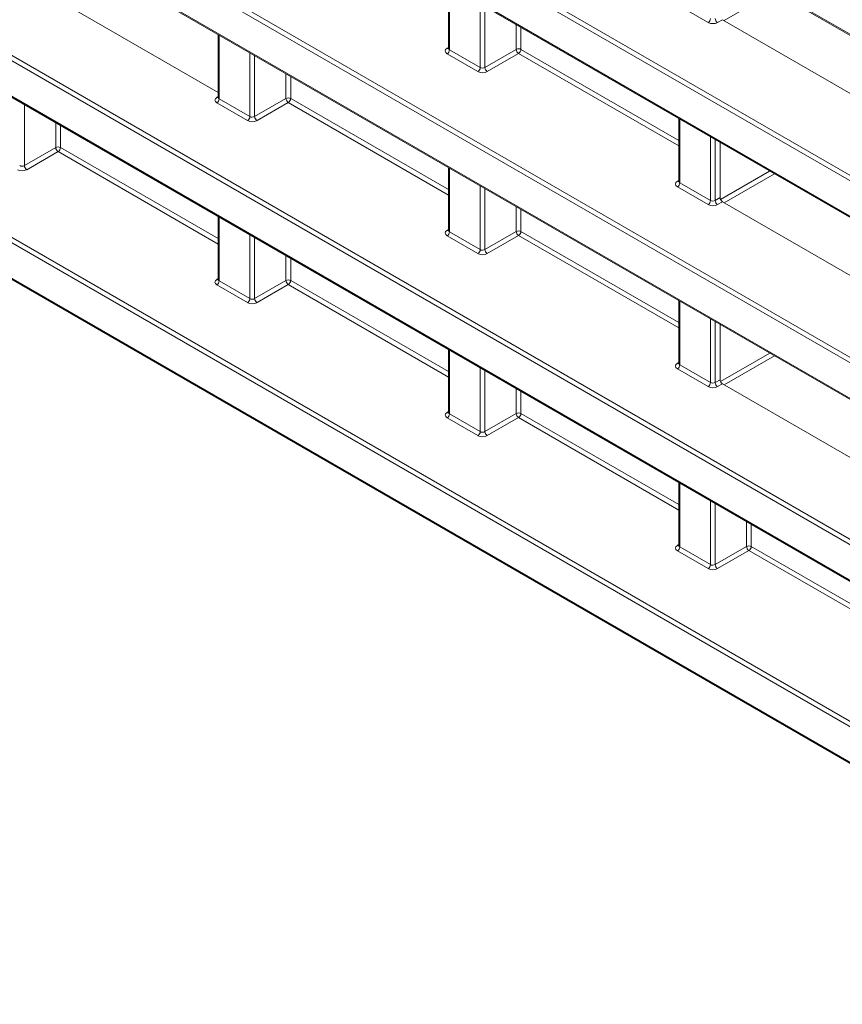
# Model space of a CAD drawing. Header units: millimetres. Extents: x 0 to 1118, y 0 to 864.
# Tile 37 of 156: x 817 to 829, y 256 to 271. Entities that reach past the tile are written whole.
import ezdxf

# ---------------------------------------------------------------- set-up
doc = ezdxf.new("R2010")
doc.units = ezdxf.units.MM

msp = doc.modelspace()

# ---------------------------------------------------------------- linework, layer by layer
at = {"color": 9, "linetype": 'Continuous', "lineweight": 0}
for p, q in [((764.804, 308.294), (863.535, 251.298)), ((863.535, 249.107), (764.804, 306.102)), ((764.839, 306.163), (863.569, 249.167)), ((764.804, 305.57), (863.535, 248.574)), ((863.535, 246.383), (764.804, 303.378)), ((764.839, 303.439), (863.569, 246.443)), ((764.804, 302.846), (863.535, 245.85)), ((764.839, 300.715), (863.569, 243.719)), ((863.535, 243.658), (764.804, 300.654)), ((764.804, 300.122), (863.535, 243.126)), ((846.65, 250.681), (764.804, 297.93)), ((764.839, 297.991), (846.685, 250.742)), ((764.804, 297.398), (846.65, 250.149)), ((823.529, 271.652), (823.529, 270.7)), ((828.392, 271.569), (827.64, 271.135)), ((823.99, 270.434), (823.99, 271.386)), ((824.06, 271.346), (824.06, 270.435)), ((827.402, 271.107), (826.941, 271.373)), ((827.615, 271.149), (827.542, 271.107)), ((824.529, 270.705), (824.529, 271.075)), ((824.599, 271.035), (824.599, 270.705)), ((820.082, 270.918), (820.082, 269.966)), ((823.493, 270.721), (823.514, 270.734)), ((823.529, 270.7), (823.99, 270.434)), ((824.06, 270.435), (824.529, 270.705)), ((824.599, 270.705), (826.962, 269.341)), ((820.543, 269.699), (820.543, 270.652)), ((820.613, 270.612), (820.613, 269.701)), ((823.955, 270.373), (823.494, 270.639)), ((824.564, 270.644), (824.095, 270.373)), ((826.962, 269.26), (824.564, 270.644)), ((821.082, 269.971), (821.082, 270.341)), ((821.152, 270.3), (821.152, 269.971)), ((820.046, 269.987), (820.067, 270)), ((820.082, 269.966), (820.543, 269.699)), ((820.613, 269.701), (821.082, 269.971)), ((821.152, 269.971), (823.514, 268.607)), ((817.166, 269.878), (817.166, 268.966)), ((820.508, 269.639), (820.047, 269.905)), ((821.117, 269.91), (820.648, 269.639)), ((823.514, 268.526), (821.117, 269.91)), ((826.976, 269.662), (826.976, 268.71)), ((817.635, 269.237), (817.635, 269.607)), ((817.705, 269.566), (817.705, 269.237)), ((827.437, 268.444), (827.437, 269.396)), ((827.507, 269.356), (827.507, 268.445)), ((817.166, 268.966), (817.635, 269.237)), ((817.705, 269.237), (820.067, 267.873)), ((817.67, 269.176), (817.201, 268.905)), ((820.067, 267.792), (817.67, 269.176)), ((823.529, 268.928), (823.529, 267.976)), ((826.94, 268.731), (826.962, 268.744)), ((827.586, 268.46), (828.322, 268.885)), ((828.393, 268.844), (827.641, 268.41)), ((823.99, 267.71), (823.99, 268.662)), ((824.06, 268.622), (824.06, 267.711)), ((827.402, 268.383), (826.941, 268.649)), ((826.976, 268.71), (827.437, 268.444)), ((827.507, 268.445), (827.58, 268.487)), ((824.529, 267.981), (824.529, 268.351)), ((824.599, 268.31), (824.599, 267.981)), ((827.615, 268.425), (827.542, 268.383)), ((820.082, 268.194), (820.082, 267.241)), ((823.493, 267.997), (823.514, 268.01)), ((820.543, 266.975), (820.543, 267.928)), ((820.613, 267.888), (820.613, 266.976)), ((823.955, 267.649), (823.494, 267.915)), ((823.529, 267.976), (823.99, 267.71)), ((824.06, 267.711), (824.529, 267.981)), ((824.564, 267.92), (824.095, 267.649)), ((826.962, 266.536), (824.564, 267.92)), ((824.599, 267.981), (826.962, 266.617)), ((821.082, 267.247), (821.082, 267.617)), ((821.152, 267.576), (821.152, 267.247)), ((820.046, 267.263), (820.067, 267.276)), ((820.508, 266.915), (820.047, 267.181)), ((820.082, 267.241), (820.543, 266.975)), ((820.613, 266.976), (821.082, 267.247)), ((821.117, 267.186), (820.648, 266.915)), ((823.514, 265.802), (821.117, 267.186)), ((821.152, 267.247), (823.514, 265.883)), ((826.976, 266.938), (826.976, 265.986)), ((827.437, 265.72), (827.437, 266.672)), ((827.507, 266.632), (827.507, 265.721)), ((823.529, 266.204), (823.529, 265.251)), ((827.586, 265.735), (828.323, 266.161)), ((828.394, 266.12), (827.642, 265.686)), ((826.94, 266.007), (826.962, 266.02)), ((826.976, 265.986), (827.437, 265.72)), ((823.99, 264.985), (823.99, 265.938)), ((824.06, 265.898), (824.06, 264.986)), ((827.402, 265.659), (826.941, 265.925)), ((827.507, 265.721), (827.58, 265.762)), ((827.615, 265.701), (827.542, 265.659)), ((824.529, 265.257), (824.529, 265.627)), ((824.599, 265.586), (824.599, 265.257)), ((823.493, 265.273), (823.514, 265.286)), ((823.529, 265.251), (823.99, 264.985)), ((824.06, 264.986), (824.529, 265.257)), ((824.599, 265.257), (826.962, 263.893)), ((823.955, 264.925), (823.494, 265.191)), ((824.564, 265.196), (824.095, 264.925)), ((826.962, 263.812), (824.564, 265.196)), ((826.976, 264.214), (826.976, 263.261)), ((827.437, 262.995), (827.437, 263.948)), ((827.507, 263.908), (827.507, 262.996)), ((827.976, 263.267), (827.976, 263.637)), ((828.046, 263.596), (828.046, 263.267)), ((826.94, 263.283), (826.962, 263.296)), ((827.402, 262.935), (826.941, 263.201)), ((826.976, 263.261), (827.437, 262.995)), ((827.507, 262.996), (827.976, 263.267)), ((828.011, 263.206), (827.542, 262.935)), ((830.409, 261.822), (828.011, 263.206)), ((828.046, 263.267), (830.409, 261.903))]:
    msp.add_line(p, q, dxfattribs=at)
at = {"color": 7, "linetype": 'Continuous', "lineweight": 15}
for p, q in [((764.814, 308.271), (863.545, 251.276)), ((764.814, 305.547), (863.545, 248.552)), ((764.814, 302.823), (863.545, 245.827)), ((764.814, 300.099), (863.545, 243.103)), ((764.814, 297.375), (846.661, 250.126)), ((817.274, 271.671), (820.067, 270.058)), ((823.514, 271.661), (823.514, 270.72)), ((827.615, 271.149), (830.409, 269.537)), ((820.067, 270.927), (820.067, 269.986)), ((823.514, 270.721), (823.513, 270.714)), ((820.067, 269.987), (820.066, 269.98)), ((826.962, 269.671), (826.962, 268.73)), ((827.58, 268.487), (827.58, 269.314)), ((823.514, 268.937), (823.514, 267.996)), ((826.961, 268.731), (826.96, 268.724)), ((827.615, 268.425), (830.409, 266.813)), ((820.067, 268.203), (820.067, 267.262)), ((823.514, 267.997), (823.513, 267.99)), ((820.067, 267.263), (820.066, 267.256)), ((826.962, 266.947), (826.962, 266.006)), ((827.58, 265.762), (827.58, 266.59)), ((823.514, 266.213), (823.514, 265.272)), ((826.961, 266.007), (826.96, 266)), ((827.615, 265.701), (830.409, 264.088)), ((823.514, 265.273), (823.513, 265.266)), ((826.962, 264.223), (826.962, 263.282)), ((826.961, 263.283), (826.96, 263.276))]:
    msp.add_line(p, q, dxfattribs=at)
at = {"color": 9, "linetype": 'Continuous', "lineweight": 0}
for centre, radius, start, end in [((827.36, 271.171), 0.077, 303.2297, 357.3477), ((827.586, 271.174), 0.0793, 183.5222, 236.4778), ((823.508, 270.744), 0.0279, 236.5133, 281.7062), ((823.452, 270.703), 0.077, 303.2297, 357.3477), ((824.564, 270.637), 0.077, 62.6565, 116.7662), ((824.608, 270.71), 0.0793, 183.5222, 236.4778), ((824.522, 270.709), 0.077, 303.2297, 357.3477), ((823.913, 270.437), 0.077, 303.2297, 357.3477), ((824.139, 270.439), 0.0793, 183.5222, 236.4778), ((820.061, 270.01), 0.0279, 236.5278, 281.5634), ((820.005, 269.969), 0.077, 303.2297, 357.3477), ((821.116, 269.902), 0.077, 62.6565, 116.7662), ((821.161, 269.976), 0.0793, 183.5222, 236.4778), ((821.075, 269.974), 0.077, 303.2297, 357.3477), ((820.466, 269.703), 0.077, 303.2297, 357.3477), ((820.692, 269.705), 0.0793, 183.5222, 236.4778), ((817.669, 269.168), 0.077, 62.6565, 116.7662), ((817.714, 269.242), 0.0793, 183.5222, 236.4778), ((817.628, 269.24), 0.077, 303.2297, 357.3477), ((817.245, 268.971), 0.0793, 183.5222, 236.4778), ((826.956, 268.754), 0.0279, 236.5133, 281.7062), ((826.899, 268.713), 0.077, 303.2297, 357.3477), ((827.36, 268.447), 0.077, 303.2297, 357.3477), ((827.586, 268.449), 0.0793, 183.5222, 236.4778), ((823.508, 268.02), 0.0279, 236.5278, 281.5634), ((823.452, 267.979), 0.077, 303.2297, 357.3477), ((824.564, 267.912), 0.077, 62.6565, 116.7662), ((824.608, 267.986), 0.0793, 183.5222, 236.4778), ((824.522, 267.984), 0.077, 303.2297, 357.3477), ((824.139, 267.715), 0.0793, 183.5222, 236.4778), ((823.913, 267.713), 0.077, 303.2297, 357.3477), ((820.061, 267.286), 0.0279, 236.5133, 281.7062), ((820.005, 267.245), 0.077, 303.2297, 357.3477), ((821.116, 267.178), 0.077, 62.6565, 116.7662), ((821.161, 267.252), 0.0793, 183.5222, 236.4778), ((821.075, 267.25), 0.077, 303.2297, 357.3477), ((820.466, 266.979), 0.077, 303.2297, 357.3477), ((820.692, 266.981), 0.0793, 183.5222, 236.4778), ((826.956, 266.03), 0.0279, 236.5278, 281.5634), ((826.899, 265.989), 0.077, 303.2297, 357.3477), ((827.36, 265.723), 0.077, 303.2297, 357.3477), ((827.586, 265.725), 0.0793, 183.5222, 236.4778), ((823.508, 265.296), 0.0279, 236.5133, 281.7062), ((823.452, 265.255), 0.077, 303.2297, 357.3477), ((824.564, 265.188), 0.077, 62.6565, 116.7662), ((824.608, 265.262), 0.0793, 183.5222, 236.4778), ((824.522, 265.26), 0.077, 303.2297, 357.3477), ((823.913, 264.989), 0.077, 303.2297, 357.3477), ((824.139, 264.991), 0.0793, 183.5222, 236.4778), ((826.956, 263.306), 0.0279, 236.5133, 281.7062), ((826.899, 263.265), 0.077, 303.2297, 357.3477), ((828.011, 263.198), 0.077, 62.6565, 116.7662), ((828.055, 263.272), 0.0793, 183.5222, 236.4778), ((827.969, 263.27), 0.077, 303.2297, 357.3477), ((827.586, 263.001), 0.0793, 183.5222, 236.4778), ((827.36, 262.999), 0.077, 303.2297, 357.3477)]:
    msp.add_arc(centre, radius, start, end, dxfattribs=at)
for centre, major_axis, ratio, start_param, end_param in [((827.473, 271.149), (0.1, 0.0015), 0.587275, 3.917956, 5.471299), ((823.565, 270.681), (0.1, 0.0015), 0.587275, 2.364613, 3.917956), ((823.564, 270.721), (0.05, 0.0016), 0.597067, 3.122887, 3.908285), ((824.026, 270.415), (0.1, 0.0015), 0.587275, 3.917956, 5.471299), ((824.025, 270.455), (0.05, 0.0016), 0.597067, 3.908285, 5.461628), ((820.118, 269.947), (0.1, 0.0015), 0.587275, 2.364613, 3.917956), ((820.117, 269.987), (0.05, 0.0016), 0.597067, 3.122887, 3.908285), ((820.579, 269.681), (0.1, 0.0015), 0.587275, 3.917956, 5.471299), ((820.578, 269.721), (0.05, 0.0016), 0.597067, 3.908285, 5.461628), ((817.132, 268.947), (0.1, 0.0015), 0.587275, 3.917956, 5.471299), ((817.131, 268.987), (0.05, 0.0016), 0.597067, 3.908285, 5.461628), ((827.012, 268.691), (0.1, 0.0015), 0.587275, 2.364613, 3.917956), ((827.012, 268.731), (0.05, 0.0016), 0.597067, 3.122887, 3.908285), ((827.473, 268.425), (0.1, 0.0015), 0.587275, 3.917956, 5.471299), ((827.472, 268.465), (0.05, 0.0016), 0.597067, 3.908285, 5.461628), ((823.565, 267.957), (0.1, 0.0015), 0.587275, 2.364613, 3.917956), ((823.564, 267.997), (0.05, 0.0016), 0.597067, 3.122887, 3.908285), ((824.025, 267.731), (0.05, 0.0016), 0.597067, 3.908285, 5.461628), ((824.026, 267.691), (0.1, 0.0015), 0.587275, 3.917956, 5.471299), ((820.118, 267.223), (0.1, 0.0015), 0.587275, 2.364613, 3.917956), ((820.117, 267.263), (0.05, 0.0016), 0.597067, 3.122887, 3.908285), ((820.578, 266.997), (0.05, 0.0016), 0.597067, 3.908285, 5.461628), ((820.579, 266.957), (0.1, 0.0015), 0.587275, 3.917956, 5.471299), ((827.012, 265.967), (0.1, 0.0015), 0.587275, 2.364613, 3.917956), ((827.012, 266.007), (0.05, 0.0016), 0.597067, 3.122887, 3.908285), ((827.473, 265.701), (0.1, 0.0015), 0.587275, 3.917956, 5.471299), ((827.472, 265.741), (0.05, 0.0016), 0.597067, 3.908285, 5.461628), ((823.565, 265.233), (0.1, 0.0015), 0.587275, 2.364613, 3.917956), ((823.564, 265.273), (0.05, 0.0016), 0.597067, 3.122887, 3.908285), ((824.026, 264.967), (0.1, 0.0015), 0.587275, 3.917956, 5.471299), ((824.025, 265.007), (0.05, 0.0016), 0.597067, 3.908285, 5.461628), ((827.012, 263.243), (0.1, 0.0015), 0.587275, 2.364613, 3.917956), ((827.012, 263.283), (0.05, 0.0016), 0.597067, 3.122887, 3.908285), ((827.472, 263.017), (0.05, 0.0016), 0.597067, 3.908285, 5.461628), ((827.473, 262.977), (0.1, 0.0015), 0.587275, 3.917956, 5.471299)]:
    msp.add_ellipse(centre, major_axis=major_axis, ratio=ratio, start_param=start_param, end_param=end_param, dxfattribs=at)
at = {"color": 7, "linetype": 'Continuous', "lineweight": 15}
for centre in [(827.615, 268.466), (827.615, 265.742)]:
    msp.add_ellipse(centre, major_axis=(-0.025, 0.0433), ratio=0.577557, start_param=0.785632, end_param=2.356124, dxfattribs=at)

doc.saveas('drawing.dxf')
